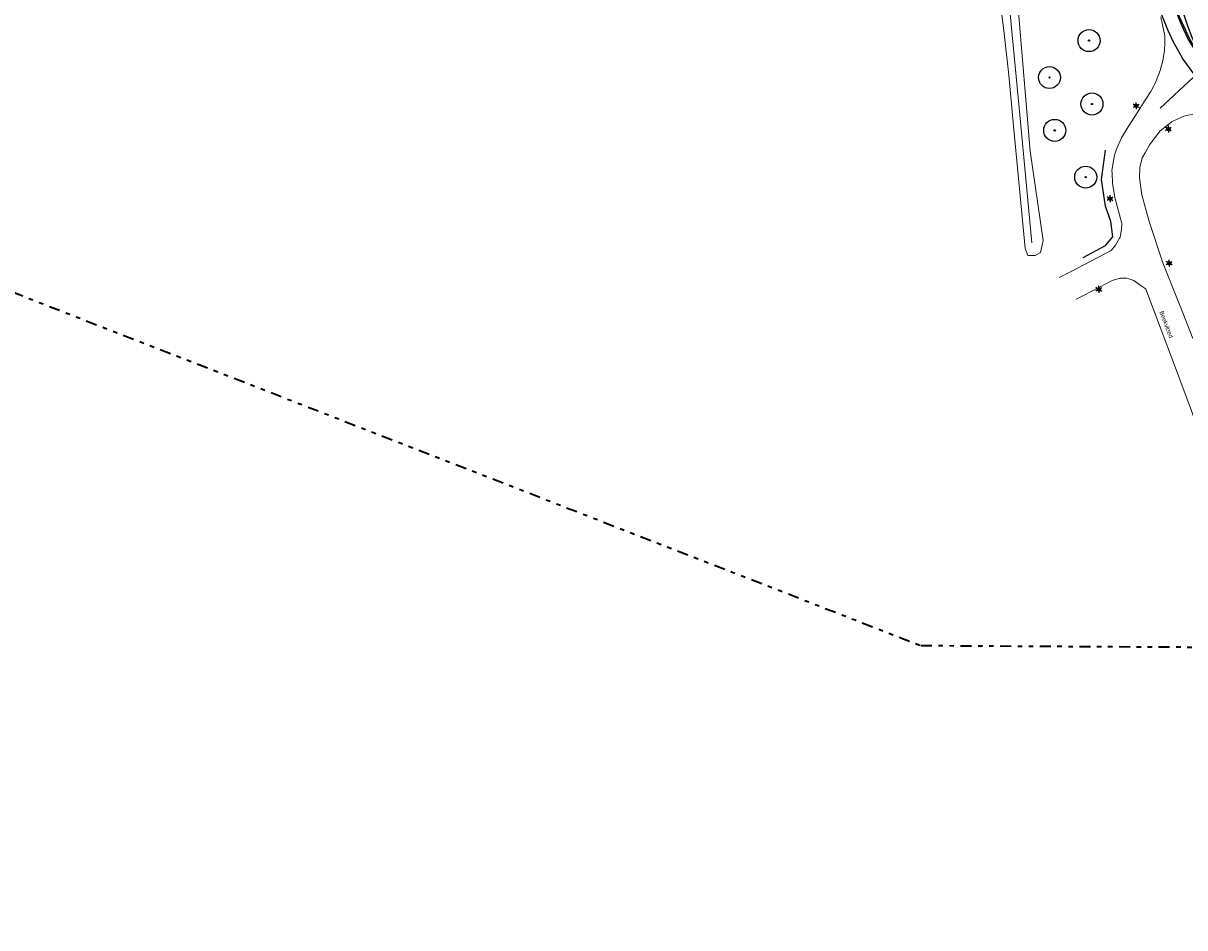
# Model space of a CAD drawing. Header units: metres. Extents: x 169249 to 194689, y 406250 to 412203.
# Tile 7 of 26: x 172452 to 172716, y 406250 to 406456. Entities that reach past the tile are written whole.
import ezdxf
from ezdxf.enums import TextEntityAlignment as Align

# ---------------------------------------------------------------- set-up
doc = ezdxf.new("R2010")
doc.units = ezdxf.units.M
doc.linetypes.add('AL-TEKENBLADGRENS', pattern=[11.5, 2.5, -1.5, 1, -1.5, 1, -1.5, 2.5])
doc.layers.get('0').update_dxf_attribs({"lineweight": 25})
for name, color, linetype, lineweight in [('B-WE-GR-BOOM-S', 90, 'Continuous', 25), ('B-WE-KL-ET_LS_OV_LICHTMAST-S', 190, 'Continuous', 25), ('B-WE-KW-KUNSTWERK_GELUIDSWERING_SCHERM-G', 170, 'Continuous', 18), ('B-WE-OG-TOPOGRAFIE_WEG_VERHARD-G', 252, 'Continuous', 18), ('X-XX-AL-TEKENBLADGRENS-G', 7, 'AL-TEKENBLADGRENS', 35)]:
    doc.layers.add(name, color=color, linetype=linetype, lineweight=lineweight)
for name, color, linetype in [('B-WE-IE-TERREINAFSCHEIDING_KUNSTMATIG_HEKWERK_RASTER-G', 7, 'Continuous'), ('B-WE-VW-MARKERING-G', 7, 'Continuous'), ('Label_Openbareruimte', 7, 'Continuous')]:
    doc.layers.add(name, color=color, linetype=linetype)
doc.styles.add('NLCS-ISO', font='txt')

# ---------------------------------------------------------------- blocks, each defined once
blk = doc.blocks.new('SGR-BOOM_01')
at = {"ltscale": 0.1}
h = blk.add_hatch(color=256, dxfattribs=at)
edge = h.paths.add_edge_path()
edge.add_arc((0, 0), 0.15, 0, 360)
for radius in [2.5, 0.045]:
    blk.add_circle((0, 0), radius)
blk.add_circle((0, 0), 0.15, dxfattribs=at)
blk = doc.blocks.new('B-SIE-WEG_LICHTMAST-SO')
at = {"ltscale": 0.1}
for p, q in [((-0.33, 0.19), (-0.67, 0.39)), ((0, 0.39), (0, 0.77)), ((0.33, 0.19), (0.67, 0.39)), ((-0.33, -0.19), (-0.67, -0.39)), ((0, -0.39), (0, -0.77)), ((0.33, -0.19), (0.67, -0.39))]:
    blk.add_line(p, q, dxfattribs=at)
at = {"flags": 128}
for points in [[(-0.35, 0.15), (0.35, 0.15)], [(-0.35, -0.15), (0.35, -0.15)]]:
    blk.add_lwpolyline(points, dxfattribs=at)
at = {"ltscale": 0.1}
blk.add_circle((0, 0), 0.386, dxfattribs=at)
at = {"style": 'NLCS-ISO'}
blk.add_attdef('TYPE', text='', height=0.549, dxfattribs=at).set_placement((0, 0.77), align=Align.BOTTOM_CENTER)

msp = doc.modelspace()

# ---------------------------------------------------------------- linework, layer by layer
at = {"layer": 'B-WE-IE-TERREINAFSCHEIDING_KUNSTMATIG_HEKWERK_RASTER-G'}
msp.add_polyline3d([(172692.54, 406402.36, 17.24), (172697.57, 406405.08, 17.24), (172699.27, 406407.06, 17.23), (172698.81, 406410.52, 17.29), (172697.58, 406413.96, 17.19), (172696.71, 406420.02, 17.19), (172697.6, 406426.71, 17.14)], dxfattribs=at)
at = {"layer": 'B-WE-KW-KUNSTWERK_GELUIDSWERING_SCHERM-G'}
for points in [[(172457.42, 406493.57, 21), (172476.23, 406506.31, 21.88), (172484.02, 406511.59, 22.25), (172493.69, 406518.53, 22.92), (172500.45, 406523.39, 23.39), (172512.25, 406530.69, 23.02), (172560.31, 406517.33, 23.14), (172613.88, 406502.26, 23.17), (172653.15, 406491.5, 23.12), (172675.97, 406457.66, 22.63), (172676.12, 406456.02, 22.56), (172678.27, 406433.15, 21.58), (172680.84, 406405.68, 20.39)], [(172674.01, 406457.94, 16.88), (172674.48, 406453.82, 16.86), (172675.63, 406443.73, 16.82), (172676.65, 406433, 16.87), (172679.37, 406404.47, 17), (172679.81, 406403.14, 17.01), (172679.93, 406402.78, 17.01), (172681.66, 406402.81, 17.05), (172682.85, 406403.47, 17.08), (172683.44, 406406.16, 17.09), (172680.48, 406426.45, 17.08), (172677.81, 406457.99, 17.05)]]:
    msp.add_polyline3d(points, dxfattribs=at)
at = {"layer": 'B-WE-OG-TOPOGRAFIE_WEG_VERHARD-G'}
for points in [[(172710.15, 406456.99, 17.51), (172710.57, 406455.11, 17.56), (172711.04, 406452.62, 17.54), (172711.07, 406451.03, 17.53), (172711.01, 406449.26, 17.5), (172710.78, 406448.02, 17.48), (172710.65, 406447.37, 17.47), (172710.03, 406444.81, 17.44), (172709.13, 406442.45, 17.42), (172709.05, 406442.26, 17.42), (172708.73, 406441.62, 17.41), (172708.55, 406441.26, 17.4), (172707.91, 406439.99, 17.37), (172706.63, 406438.01, 17.38), (172705.4, 406436.12, 17.39), (172704.37, 406434.53, 17.38), (172702.71, 406431.98, 17.36), (172701.23, 406429.5, 17.34), (172700.08, 406426.91, 17.32), (172699.67, 406425.53, 17.32), (172699.45, 406424.75, 17.32), (172699.03, 406422.06, 17.31), (172699.07, 406421.46, 17.31), (172699.21, 406419.21, 17.28), (172699.71, 406415.93, 17.33), (172701.31, 406410.07, 17.31), (172701.31, 406410.03, 17.31), (172701.25, 406408.79, 17.3), (172701.24, 406408.7, 17.3), (172701.03, 406407.44, 17.3), (172700.95, 406406.97, 17.3), (172700.78, 406406.69, 17.3), (172699.83, 406405.14, 17.3), (172699.83, 406405.14, 17.3), (172698.88, 406403.91, 17.3), (172689.63, 406399.08, 17.22), (172687.09, 406397.76, 17.2)], [(172717.45, 406383.92, 17.21), (172715.13, 406389.76, 17.24), (172710.63, 406401.09, 17.3), (172707.47, 406410.54, 17.34), (172705.82, 406416.59, 17.36), (172705.29, 406420.4, 17.37), (172705.39, 406422.79, 17.37), (172705.92, 406424.92, 17.34), (172706.57, 406426.12, 17.33), (172707.55, 406427.92, 17.32), (172710.01, 406431.05, 17.32), (172712.41, 406432.99, 17.34), (172712.61, 406433.15, 17.34), (172712.91, 406433.29, 17.35), (172714.88, 406434.21, 17.38), (172715.22, 406434.37, 17.38), (172715.39, 406434.41, 17.38), (172718.07, 406435.01, 17.4)], [(172690.97, 406392.89, 17.32), (172692.57, 406393.72, 17.31), (172697.82, 406396.44, 17.26), (172699.09, 406397.1, 17.25), (172700.96, 406397.61, 17.24), (172701.11, 406397.65, 17.24), (172702.37, 406397.66, 17.23), (172702.92, 406397.48, 17.23), (172703.83, 406397.18, 17.24), (172703.96, 406397.14, 17.24), (172704.03, 406397.09, 17.24), (172705.19, 406396.32, 17.25), (172705.72, 406395.93, 17.24), (172706.63, 406395.27, 17.24), (172706.75, 406395.18, 17.24), (172713.27, 406377.91, 17.23), (172717.13, 406367.54, 17.1), (172720.13, 406359.13, 17.06), (172727.3, 406339.96, 16.99)]]:
    msp.add_polyline3d(points, dxfattribs=at)
at = {"layer": 'B-WE-VW-MARKERING-G'}
msp.add_line((172717.48, 406443.16, 17.5), (172709.99, 406436.22, 17.44), dxfattribs=at)
for points in [[(172733.64, 406433.97, 17.46), (172730.85, 406435.72, 17.48), (172729.19, 406436.94, 17.48), (172726.77, 406438.88, 17.47), (172724.14, 406441.47, 17.47), (172721.88, 406443.95, 17.47), (172719.97, 406446.37, 17.47), (172718.01, 406449.28, 17.48), (172716.39, 406451.9, 17.49), (172715.36, 406454.04, 17.51), (172714.36, 406456.25, 17.55), (172713.41, 406458.87, 17.59), (172713.25, 406459.51, 17.59)], [(172713.46, 406459.55, 17.59), (172713.57, 406459.13, 17.59), (172714.32, 406457.04, 17.57), (172715.36, 406454.74, 17.51), (172716.46, 406452.42, 17.5), (172717.81, 406449.9, 17.48), (172719.61, 406447.21, 17.48), (172720.56, 406445.92, 17.48), (172721.89, 406444.38, 17.49), (172720.06, 406447.07, 17.49), (172719.5, 406448.03, 17.49), (172718.28, 406450.07, 17.49), (172717.26, 406452.25, 17.5), (172716.27, 406454.86, 17.54), (172715.52, 406457.13, 17.55), (172715, 406459.07, 17.59), (172714.89, 406459.83, 17.59)]]:
    msp.add_polyline3d(points, dxfattribs=at)
at = {"layer": 'B-WE-VW-MARKERING-G', "linetype": 'Continuous'}
msp.add_polyline3d([(172710.25, 406457.62, 17.54), (172710.93, 406455.94, 17.54), (172711.65, 406454.11, 17.48), (172712.93, 406451.27, 17.5), (172714.15, 406449.13, 17.46), (172715.14, 406447.37, 17.48), (172716.39, 406445.65, 17.47), (172717.81, 406443.68, 17.44)], dxfattribs=at)
at = {"layer": 'X-XX-AL-TEKENBLADGRENS-G'}
msp.add_polyline3d([(172008.52, 406498.94, 0), (172285.68, 406442.73, 0), (172349.92, 406401.89, 0), (172415.92, 406407.57, 0), (172655.66, 406314.28, 0), (173008.18, 406312.24, 0), (173085.94, 406288.71, 0), (173173.02, 406334.93, 0), (173800.08, 406442.48, 0), (173862.22, 406409.53, 0), (173973.85, 406434.4, 0), (174008.96, 406476.81, 0), (174282.29, 406508.84, 0), (174371.63, 406500.36, 0), (174741.18, 406371.98, 0), (175233.18, 406250.22, 0), (175476.52, 406256.32, 0), (176494.22, 406305.5, 0)], dxfattribs=at)

# ---------------------------------------------------------------- block references
at = {"layer": 'B-WE-GR-BOOM-S', "color": 7}
for p in [(172693.87, 406451.57, 17.02), (172684.88, 406443.18, 16.96), (172694.52, 406437.17, 17.09), (172686.07, 406431.18, 17.2), (172693.1, 406420.57, 17.16)]:
    msp.add_blockref('SGR-BOOM_01', p, dxfattribs=at)
at = {"layer": 'B-WE-KL-ET_LS_OV_LICHTMAST-S', "color": 7}
for p in [(172704.54, 406436.75, 17.29), (172711.86, 406431.49, 17.32), (172711.86, 406431.49, 17.32), (172698.62, 406415.69, 17.36), (172712.06, 406401.05, 17.28), (172696.06, 406395.1, 17.24)]:
    msp.add_blockref('B-SIE-WEG_LICHTMAST-SO', p, dxfattribs=at)

# ---------------------------------------------------------------- texts
at = {"layer": 'Label_Openbareruimte', "color": 252, "lineweight": 18}
msp.add_text('Beekvloed', height=1, rotation=-69.0283, dxfattribs=at).set_placement((172711.43, 406387.16), align=Align.MIDDLE)

doc.saveas('drawing.dxf')
